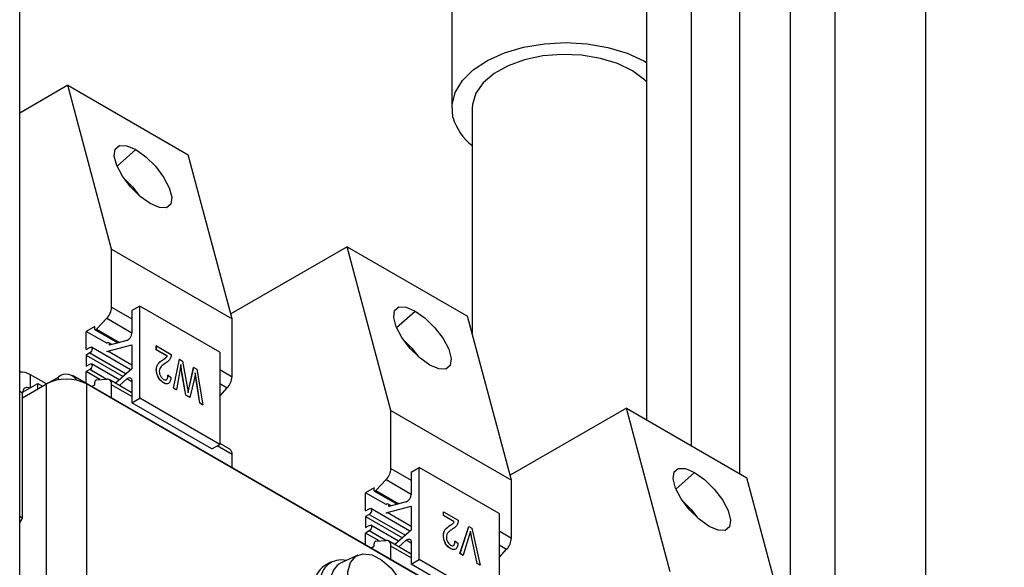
# Model space of a CAD drawing. Header units: millimetres. Extents: x 5 to 414, y 6 to 290.
# Tile 104 of 107: x 379 to 391, y 210 to 217. Entities that reach past the tile are written whole.
import ezdxf

# ---------------------------------------------------------------- set-up
doc = ezdxf.new("R2010")
doc.units = ezdxf.units.MM

msp = doc.modelspace()

# ---------------------------------------------------------------- linework, layer by layer
at = {"color": 7, "linetype": 'Continuous', "lineweight": 25}
for p, q in [((388.5911, 225.6032), (388.5911, 209.3808)), ((389.1625, 207.1403), (389.1625, 225.6032)), ((386.7728, 224.5536), (386.7728, 212.1562)), ((387.3442, 211.8263), (387.3442, 224.5536)), ((378.8405, 184.2961), (378.8405, 220.4572)), ((384.3096, 218.3115), (384.3096, 216.0952)), ((387.9507, 218.0488), (387.9507, 211.4761)), ((390.3079, 206.6698), (390.3079, 218.0488)), ((379.4477, 216.3848), (378.8405, 216.0343)), ((380.0026, 214.3139), (379.4477, 216.3848)), ((379.4477, 216.3848), (380.973, 215.5043)), ((384.5667, 216.0952), (384.5667, 213.2462)), ((380.0738, 215.3614), (380.3104, 215.5712)), ((381.5279, 213.4333), (380.973, 215.5043)), ((382.9832, 214.3438), (381.5116, 213.4942)), ((383.5381, 212.2728), (382.9832, 214.3438)), ((382.9832, 214.3438), (384.5086, 213.4633)), ((380.0026, 213.5804), (380.0026, 214.3139)), ((380.0026, 214.3139), (381.5279, 213.4333)), ((380.0026, 213.5804), (380.2602, 213.4317)), ((380.3612, 213.5936), (380.2602, 213.5352)), ((380.3612, 212.4271), (380.3612, 213.5936)), ((381.3713, 213.0104), (380.3612, 213.5936)), ((380.2602, 213.5352), (380.2602, 213.2521)), ((383.6093, 213.3204), (383.8459, 213.5302)), ((385.0634, 211.3923), (384.5086, 213.4633)), ((379.7899, 213.3352), (379.6819, 213.2728)), ((379.7899, 213.304), (379.7899, 213.3352)), ((379.9422, 213.4388), (379.814, 213.2997)), ((379.9422, 213.4388), (380.2602, 213.2552)), ((381.5279, 212.6999), (381.5279, 213.4333)), ((379.6819, 213.0439), (379.6819, 213.2728)), ((379.9413, 213.123), (379.6819, 213.2728)), ((379.795, 213.2929), (380.0806, 213.128)), ((379.814, 213.2997), (380.1017, 213.1337)), ((379.9542, 213.0217), (380.2602, 213.1036)), ((380.0053, 213.1078), (379.9685, 213.1291)), ((380.1966, 213.1591), (379.9773, 213.1003)), ((379.9773, 213.1003), (379.9773, 213.1095)), ((379.9882, 213.1032), (379.9773, 213.1095)), ((380.2602, 213.1036), (380.2602, 212.8004)), ((380.5705, 213.0892), (380.5695, 213.0886)), ((380.5695, 213.0409), (380.5695, 213.0886)), ((380.5705, 213.0414), (380.5705, 213.0892)), ((380.5705, 213.0892), (380.7588, 212.9805)), ((379.6819, 213.0439), (379.7273, 213.0701)), ((379.7273, 213.0001), (379.6819, 212.9739)), ((379.6819, 212.9739), (379.6819, 212.8339)), ((379.6819, 212.9739), (380.1507, 212.7033)), ((379.7273, 213.0001), (380.1865, 212.735)), ((380.2442, 212.7862), (379.7487, 213.0722)), ((380.2602, 212.845), (379.9542, 213.0217)), ((380.5705, 213.0414), (380.5695, 213.0409)), ((380.7073, 212.9613), (380.5695, 213.0409)), ((380.7083, 212.9619), (380.5705, 213.0414)), ((380.7083, 212.9619), (380.7073, 212.9613)), ((381.3713, 213.0104), (381.3713, 211.8439)), ((379.6819, 212.8339), (379.7273, 212.8601)), ((380.1008, 212.659), (379.7487, 212.8623)), ((380.6537, 212.9142), (380.6527, 212.9136)), ((380.785, 212.5559), (380.8608, 212.9204)), ((380.786, 212.5565), (380.8618, 212.921)), ((380.8618, 212.921), (380.8608, 212.9204)), ((380.8618, 212.921), (380.9024, 212.8976)), ((380.9024, 212.8976), (380.9632, 212.5514)), ((379.1793, 212.6078), (378.9773, 212.7244)), ((378.9773, 212.5611), (378.9773, 212.7244)), ((391.0251, 206.0651), (379.5094, 212.713)), ((379.7273, 212.7902), (379.6819, 212.7639)), ((379.6819, 212.6134), (379.6819, 212.7639)), ((379.8557, 212.6636), (379.6819, 212.7639)), ((379.9368, 212.6692), (379.7273, 212.7902)), ((380.2602, 212.8004), (380.0531, 212.6168)), ((380.5705, 212.79), (380.5695, 212.7894)), ((380.7175, 212.718), (380.7164, 212.7174)), ((380.7175, 212.718), (380.7542, 212.6915)), ((380.8668, 212.7722), (380.8233, 212.535)), ((380.9797, 212.5407), (381.0417, 212.816)), ((380.9808, 212.5413), (381.0427, 212.8166)), ((381.0427, 212.8166), (381.0417, 212.816)), ((381.0427, 212.8166), (381.083, 212.7933)), ((381.0641, 212.7471), (381.051, 212.6792)), ((381.083, 212.7933), (381.1568, 212.3424)), ((381.3713, 212.7903), (381.5279, 212.6999)), ((378.8763, 212.4328), (379.1793, 212.6077)), ((378.8768, 212.5031), (379.0682, 212.6136)), ((379.0682, 212.5436), (379.0682, 212.6136)), ((379.0682, 212.6136), (379.1288, 212.5786)), ((379.1793, 212.6078), (379.3308, 212.6953)), ((379.1793, 212.6077), (379.1793, 212.6078)), ((379.1793, 191.8443), (379.1793, 212.6077)), ((379.3308, 212.6597), (379.3308, 212.6953)), ((379.6844, 212.6077), (379.6844, 191.8443)), ((391.3011, 205.9015), (379.6844, 212.6077)), ((379.7498, 212.5742), (379.7899, 212.5974)), ((379.7899, 212.5974), (379.7899, 212.6286)), ((379.814, 212.6606), (379.9422, 212.6696)), ((380.2602, 212.4973), (379.973, 212.6631)), ((380.0026, 212.4282), (380.0026, 212.5977)), ((380.2602, 212.449), (380.0026, 212.5977)), ((380.1026, 212.5882), (380.1966, 212.6715)), ((380.2602, 212.6348), (380.1966, 212.6715)), ((380.2602, 212.6519), (380.2602, 212.3688)), ((380.6601, 212.6239), (380.659, 212.6233)), ((380.903, 212.6956), (380.902, 212.695)), ((380.9432, 212.4646), (380.902, 212.695)), ((380.9442, 212.4652), (380.903, 212.6956)), ((381.051, 212.6792), (380.9952, 212.4357)), ((381.0762, 212.6567), (381.0752, 212.6561)), ((381.1186, 212.3634), (381.0752, 212.6561)), ((381.1196, 212.3639), (381.0762, 212.6567)), ((381.3713, 212.6138), (381.4675, 212.5582)), ((378.8763, 212.4911), (378.8405, 212.5118)), ((378.8763, 210.9164), (378.8763, 212.4911)), ((380.786, 212.5565), (380.785, 212.5559)), ((380.8223, 212.5344), (380.785, 212.5559)), ((380.8233, 212.535), (380.786, 212.5565)), ((380.8233, 212.535), (380.8223, 212.5344)), ((380.9442, 212.4652), (380.9432, 212.4646)), ((380.9942, 212.4351), (380.9432, 212.4646)), ((380.9952, 212.4357), (380.9442, 212.4652)), ((380.9632, 212.5514), (380.9723, 212.4983)), ((380.9808, 212.5413), (380.9797, 212.5407)), ((381.3713, 212.4539), (381.4675, 212.5582)), ((380.2602, 212.3688), (380.3612, 212.4271)), ((381.2703, 211.7856), (380.2602, 212.3688)), ((381.3713, 211.8439), (380.3612, 212.4271)), ((380.9952, 212.4357), (380.9942, 212.4351)), ((381.1196, 212.3639), (381.1186, 212.3634)), ((381.1558, 212.3419), (381.1186, 212.3634)), ((381.1568, 212.3424), (381.1196, 212.3639)), ((381.1568, 212.3424), (381.1558, 212.3419)), ((383.5381, 211.5394), (383.5381, 212.2728)), ((383.5381, 212.2728), (385.0634, 211.3923)), ((386.5188, 212.3028), (385.0471, 211.4532)), ((387.0737, 210.2318), (386.5188, 212.3028)), ((386.5188, 212.3028), (388.0441, 211.4222)), ((381.2703, 211.7856), (381.3713, 211.8439)), ((381.4983, 211.7825), (381.3713, 211.8558)), ((381.5279, 211.7171), (381.3398, 211.8257)), ((381.5279, 211.5477), (381.5279, 211.7171)), ((383.5381, 211.5394), (383.7957, 211.3907)), ((383.7957, 211.4942), (383.8967, 211.5525)), ((383.7957, 211.4942), (383.7957, 211.2111)), ((383.8967, 210.3861), (383.8967, 211.5525)), ((384.9069, 210.9694), (383.8967, 211.5525)), ((387.1448, 211.2794), (387.3815, 211.4892)), ((383.4777, 211.3978), (383.3496, 211.2587)), ((383.4777, 211.3978), (383.7957, 211.2142)), ((385.0634, 210.6589), (385.0634, 211.3923)), ((388.599, 209.3513), (388.0441, 211.4222)), ((383.3255, 211.2942), (383.2174, 211.2318)), ((383.2174, 211.0029), (383.2174, 211.2318)), ((383.4768, 211.082), (383.2174, 211.2318)), ((383.3255, 211.263), (383.3255, 211.2942)), ((383.3305, 211.2518), (383.6161, 211.087)), ((383.3496, 211.2587), (383.6372, 211.0926)), ((383.5409, 211.0668), (383.504, 211.0881)), ((383.7321, 211.1181), (383.5129, 211.0593)), ((383.2174, 211.0029), (383.2629, 211.0291)), ((383.2629, 210.9591), (383.2174, 210.9329)), ((383.2629, 210.9591), (383.722, 210.694)), ((383.7797, 210.7452), (383.2843, 211.0312)), ((383.4897, 210.9807), (383.7957, 211.0626)), ((383.7957, 210.804), (383.4897, 210.9807)), ((383.5129, 211.0593), (383.5129, 211.0685)), ((383.5237, 211.0622), (383.5129, 211.0685)), ((383.7957, 211.0626), (383.7957, 210.7593)), ((384.203, 210.9922), (384.202, 210.9916)), ((384.202, 210.9439), (384.202, 210.9916)), ((384.203, 210.9444), (384.203, 210.9922)), ((384.203, 210.9922), (384.3913, 210.8835)), ((384.9069, 210.9694), (384.9069, 209.8029)), ((378.8405, 210.937), (378.8763, 210.9164)), ((378.8763, 210.9164), (378.8405, 210.8544)), ((383.2174, 210.9329), (383.2174, 210.7929)), ((383.2174, 210.9329), (383.6862, 210.6622)), ((384.203, 210.9444), (384.202, 210.9439)), ((384.3398, 210.8643), (384.202, 210.9439)), ((384.3408, 210.8649), (384.203, 210.9444)), ((384.3408, 210.8649), (384.3398, 210.8643)), ((383.2174, 210.7929), (383.2629, 210.8191)), ((383.2629, 210.7491), (383.2174, 210.7229)), ((383.2174, 210.5724), (383.2174, 210.7229)), ((383.3912, 210.6225), (383.2174, 210.7229)), ((383.4723, 210.6282), (383.2629, 210.7491)), ((383.6363, 210.618), (383.2843, 210.8212)), ((383.7957, 210.7593), (383.5887, 210.5758)), ((384.2862, 210.8172), (384.2852, 210.8166)), ((384.4118, 210.4622), (384.5232, 210.8062)), ((384.4128, 210.4628), (384.5242, 210.8068)), ((384.5242, 210.8068), (384.5232, 210.8062)), ((384.5242, 210.8068), (384.5621, 210.7849)), ((384.5621, 210.7849), (384.6679, 210.3156)), ((384.9069, 210.7492), (385.0634, 210.6589)), ((383.3255, 210.5564), (383.3255, 210.5876)), ((383.3496, 210.6196), (383.4777, 210.6286)), ((383.7957, 210.4563), (383.5085, 210.622)), ((383.6382, 210.5472), (383.7321, 210.6305)), ((383.7957, 210.5938), (383.7321, 210.6305)), ((383.7957, 210.6109), (383.7957, 210.3277)), ((384.203, 210.693), (384.202, 210.6924)), ((384.35, 210.621), (384.349, 210.6204)), ((384.35, 210.621), (384.3867, 210.5945)), ((384.5296, 210.6915), (384.451, 210.4408)), ((384.5593, 210.6744), (384.5583, 210.6738)), ((384.629, 210.3368), (384.5583, 210.6738)), ((384.6301, 210.3374), (384.5593, 210.6744)), ((383.2853, 210.5332), (383.3255, 210.5564)), ((383.5381, 210.3872), (383.5381, 210.5566)), ((383.7957, 210.4079), (383.5381, 210.5566)), ((384.2926, 210.5269), (384.2916, 210.5263)), ((384.4128, 210.4628), (384.4118, 210.4622)), ((384.45, 210.4402), (384.4118, 210.4622)), ((384.451, 210.4408), (384.4128, 210.4628)), ((384.9069, 210.5727), (385.0031, 210.5172)), ((384.9069, 210.4129), (385.0031, 210.5172)), ((382.7773, 210.3536), (382.6965, 210.3069)), ((383.1215, 210.4442), (382.9094, 210.3464)), ((383.7957, 210.3277), (383.8967, 210.3861)), ((384.9069, 209.8029), (383.8967, 210.3861)), ((384.451, 210.4408), (384.45, 210.4402)), ((384.6301, 210.3374), (384.629, 210.3368)), ((384.6669, 210.315), (384.629, 210.3368)), ((384.6679, 210.3156), (384.6301, 210.3374)), ((384.8059, 209.7446), (383.7957, 210.3277)), ((384.6679, 210.3156), (384.6669, 210.315))]:
    msp.add_line(p, q, dxfattribs=at)
at = {"color": 7, "linetype": 'Continuous', "lineweight": 25, "flags": 128}
for points in [[(384.3232, 215.9814), (384.3116, 216.1388), (384.3518, 216.2947), (384.4423, 216.4433), (384.58, 216.5794), (384.7598, 216.6979), (384.9752, 216.7947), (385.2184, 216.8662), (385.4807, 216.9098), (385.7525, 216.924), (386.0241, 216.9083), (386.2856, 216.8631), (386.5275, 216.7902), (386.7413, 216.6922), (386.7728, 216.6741)], [(386.7728, 216.4285), (386.7459, 216.4547), (386.5946, 216.567), (386.4061, 216.6586), (386.1888, 216.7256), (385.9521, 216.765), (385.7063, 216.7752), (385.4623, 216.7557), (385.2306, 216.7073), (385.0214, 216.6321), (384.8439, 216.5335), (384.7057, 216.4157), (384.613, 216.284), (384.5698, 216.1439), (384.5667, 216.0952)], [(380.4934, 214.8882), (380.367, 214.9786), (380.2447, 215.0993), (380.1415, 215.2357), (380.0696, 215.3714), (380.0378, 215.49), (380.05, 215.5772), (380.1045, 215.6225), (380.195, 215.6205), (380.3104, 215.5712)], [(380.3104, 215.5712), (380.4368, 215.4808), (380.5591, 215.3601), (380.6623, 215.2237), (380.7342, 215.088), (380.766, 214.9694), (380.7538, 214.8822), (380.6993, 214.8369), (380.6088, 214.839), (380.4934, 214.8882)], [(380.1606, 215.207), (380.2663, 215.1006), (380.3505, 214.9929)], [(384.0289, 212.8472), (383.9025, 212.9376), (383.7803, 213.0583), (383.677, 213.1947), (383.6051, 213.3304), (383.5734, 213.449), (383.5855, 213.5362), (383.6401, 213.5815), (383.7305, 213.5794), (383.8459, 213.5302)], [(383.8459, 213.5302), (383.9724, 213.4398), (384.0946, 213.3191), (384.1979, 213.1827), (384.2697, 213.047), (384.3015, 212.9284), (384.2894, 212.8412), (384.2348, 212.7959), (384.1443, 212.7979), (384.0289, 212.8472)], [(379.814, 213.2997), (379.81, 213.296), (379.8057, 213.2933), (379.8016, 213.2919), (379.7977, 213.2919), (379.7945, 213.2932), (379.792, 213.2957), (379.7905, 213.2994), (379.7899, 213.304)], [(379.9773, 213.1095), (379.975, 213.1216), (379.9685, 213.1291), (379.9586, 213.131), (379.947, 213.127), (379.9394, 213.1215)], [(383.6962, 213.166), (383.8019, 213.0596), (383.886, 212.9519)], [(379.7273, 213.0701), (379.7389, 213.0741), (379.7487, 213.0722), (379.7553, 213.0647), (379.7576, 213.0526), (379.7553, 213.0379), (379.7487, 213.0227), (379.7389, 213.0095), (379.7273, 213.0001)], [(379.9394, 213.0208), (379.9464, 213.0204), (379.9542, 213.0217)], [(379.7273, 212.8601), (379.7389, 212.8642), (379.7487, 212.8623), (379.7553, 212.8547), (379.7576, 212.8426), (379.7553, 212.8279), (379.7487, 212.8128), (379.7389, 212.7995), (379.7273, 212.7902)], [(380.1966, 212.6715), (380.208, 212.6801), (380.2195, 212.6856), (380.2305, 212.6879), (380.2404, 212.6868), (380.2487, 212.6823), (380.255, 212.6747), (380.2589, 212.6644), (380.2602, 212.6519)], [(378.9666, 212.555), (378.9576, 212.5586), (378.9386, 212.5629), (378.9212, 212.5622), (378.9059, 212.5565), (378.8933, 212.5461), (378.884, 212.5313), (378.8782, 212.5128), (378.8763, 212.4911)], [(387.5645, 210.8061), (387.438, 210.8965), (387.3158, 211.0172), (387.2125, 211.1537), (387.1407, 211.2894), (387.1089, 211.408), (387.121, 211.4952), (387.1756, 211.5405), (387.2661, 211.5384), (387.3815, 211.4892)], [(387.3815, 211.4892), (387.5079, 211.3988), (387.6301, 211.2781), (387.7334, 211.1417), (387.8053, 211.006), (387.837, 210.8874), (387.8249, 210.8001), (387.7703, 210.7548), (387.6799, 210.7569), (387.5645, 210.8061)], [(383.3496, 211.2587), (383.3455, 211.255), (383.3412, 211.2523), (383.3371, 211.2509), (383.3333, 211.2509), (383.33, 211.2522), (383.3276, 211.2547), (383.326, 211.2584), (383.3255, 211.263)], [(383.5129, 211.0685), (383.5106, 211.0805), (383.504, 211.0881), (383.4942, 211.09), (383.4826, 211.086), (383.475, 211.0805)], [(387.2317, 211.1249), (387.3374, 211.0185), (387.4215, 210.9108)], [(383.2629, 211.0291), (383.2744, 211.0331), (383.2843, 211.0312), (383.2908, 211.0237), (383.2932, 211.0116), (383.2908, 210.9969), (383.2843, 210.9817), (383.2744, 210.9685), (383.2629, 210.9591)], [(383.475, 210.9798), (383.4819, 210.9794), (383.4897, 210.9807)], [(383.2629, 210.8191), (383.2744, 210.8232), (383.2843, 210.8212), (383.2908, 210.8137), (383.2932, 210.8016), (383.2908, 210.7869), (383.2843, 210.7718), (383.2744, 210.7585), (383.2629, 210.7491)], [(383.7321, 210.6305), (383.7435, 210.6391), (383.7551, 210.6446), (383.766, 210.6469), (383.7759, 210.6457), (383.7842, 210.6413), (383.7905, 210.6337), (383.7944, 210.6234), (383.7957, 210.6109)], [(382.995, 210.233), (383.0273, 210.3499), (383.0942, 210.4286), (383.1893, 210.4615), (383.3031, 210.4452), (383.4247, 210.3815), (383.542, 210.2766), (383.6436, 210.1406), (383.7196, 209.987), (383.7625, 209.8308), (383.7681, 209.6872), (383.7358, 209.5703), (383.6689, 209.4916), (383.5738, 209.4587), (383.46, 209.475), (383.3384, 209.5387), (383.2211, 209.6436), (383.1195, 209.7796), (383.0435, 209.9332), (383.0006, 210.0894), (382.995, 210.233)]]:
    msp.add_lwpolyline(points, dxfattribs=at)
at = {"color": 7, "linetype": 'Continuous', "lineweight": 25}
for centre, radius, start, end in [((385.0015, 216.1786), 0.7064, 196.21649, 232.01621), ((379.7806, 213.5914), 0.2223, 316.65146, 357.1772), ((380.1567, 213.2546), 0.1035, 292.66417, 358.64196), ((378.8633, 212.5487), 0.2095, 57.03243, 96.25627), ((379.4291, 212.577), 0.1538, 29.98689, 129.73748), ((379.4318, 212.1203), 0.5489, 62.60967, 117.39033), ((379.8234, 212.6286), 0.0334, 106.23416, 179.9367), ((379.9426, 212.6086), 0.061, 349.65496, 90.35618), ((381.3059, 212.7108), 0.2223, 316.65173, 357.17705), ((381.4572, 211.7245), 0.0711, 354.00543, 54.68266), ((383.3161, 211.5504), 0.2223, 316.65146, 357.1772), ((383.6923, 211.2135), 0.1035, 292.66417, 358.64196), ((383.3589, 210.5875), 0.0334, 106.23416, 179.9367), ((383.4781, 210.5676), 0.061, 349.65496, 90.35618), ((384.8414, 210.6698), 0.2223, 316.65173, 357.17705), ((382.9068, 210.1224), 0.26, 75.86665, 181.44453), ((383.0251, 210.128), 0.2471, 117.91617, 180.2291), ((382.8514, 210.0673), 0.2853, 122.89411, 179.62968)]:
    msp.add_arc(centre, radius, start, end, dxfattribs=at)
for points, knots in [([(380.6527, 212.9136), (380.6595, 212.9181), (380.6707, 212.9255), (380.686, 212.9363), (380.6982, 212.9468), (380.7042, 212.9565), (380.7073, 212.9613)], [0, 0, 0, 0, 0.3400533, 0.5600752, 0.7800781, 1, 1, 1, 1]), ([(380.6537, 212.9142), (380.6605, 212.9187), (380.6717, 212.9261), (380.687, 212.9369), (380.6992, 212.9473), (380.7052, 212.9571), (380.7083, 212.9619)], [0, 0, 0, 0, 0.3400533, 0.5600752, 0.7800781, 1, 1, 1, 1]), ([(380.7588, 212.9805), (380.7569, 212.9651), (380.7532, 212.9342), (380.7266, 212.8978), (380.7016, 212.881), (380.6863, 212.8708)], [0, 0, 0, 0, 0.2789983, 0.5591533, 1, 1, 1, 1]), ([(380.5695, 212.7894), (380.5713, 212.8073), (380.5749, 212.8431), (380.6075, 212.8819), (380.6355, 212.9015), (380.6527, 212.9136)], [0, 0, 0, 0, 0.279141, 0.5590777, 1, 1, 1, 1]), ([(380.5705, 212.79), (380.5723, 212.8079), (380.5759, 212.8437), (380.6085, 212.8825), (380.6365, 212.9021), (380.6537, 212.9142)], [0, 0, 0, 0, 0.279141, 0.5590777, 1, 1, 1, 1]), ([(380.6863, 212.8708), (380.6663, 212.8584), (380.6383, 212.8412), (380.6119, 212.8044), (380.6088, 212.7801), (380.6073, 212.768)], [0, 0, 0, 0, 0.5606052, 0.780638, 1, 1, 1, 1]), ([(380.8805, 212.8532), (380.8781, 212.8379), (380.8739, 212.8107), (380.869, 212.784), (380.8668, 212.7722)], [0, 0, 0, 0, 0.55999649, 1, 1, 1, 1]), ([(380.902, 212.695), (380.8969, 212.7248), (380.8878, 212.7779), (380.882, 212.8298), (380.8794, 212.8526)], [0, 0, 0, 0, 0.5599986, 1, 1, 1, 1]), ([(380.903, 212.6956), (380.8979, 212.7253), (380.8888, 212.7785), (380.883, 212.8303), (380.8805, 212.8532)], [0, 0, 0, 0, 0.5599986, 1, 1, 1, 1]), ([(380.659, 212.6233), (380.6448, 212.633), (380.6164, 212.6524), (380.5874, 212.703), (380.572, 212.7498), (380.5703, 212.7762), (380.5695, 212.7894)], [0, 0, 0, 0, 0.2796935, 0.5582605, 0.779102, 1, 1, 1, 1]), ([(380.6601, 212.6239), (380.6458, 212.6336), (380.6174, 212.653), (380.5884, 212.7036), (380.573, 212.7503), (380.5714, 212.7768), (380.5705, 212.79)], [0, 0, 0, 0, 0.2796935, 0.5582605, 0.779102, 1, 1, 1, 1]), ([(380.6073, 212.768), (380.6079, 212.7576), (380.6092, 212.737), (380.6228, 212.7055), (380.6411, 212.6796), (380.6547, 212.6702), (380.6614, 212.6655)], [0, 0, 0, 0, 0.2804253, 0.5599428, 0.7799288, 1, 1, 1, 1]), ([(380.6614, 212.6655), (380.6679, 212.6625), (380.6809, 212.6563), (380.6975, 212.6596), (380.7148, 212.6759), (380.7164, 212.7007), (380.7175, 212.718)], [0, 0, 0, 0, 0.1869992, 0.3738594, 0.5610311, 1, 1, 1, 1]), ([(380.7013, 212.6657), (380.7035, 212.6674), (380.7153, 212.6772), (380.7159, 212.6993), (380.7164, 212.7174)], [0, 0, 0, 0, 0.18090277, 1, 1, 1, 1]), ([(381.0752, 212.6561), (381.0727, 212.6731), (381.0682, 212.7034), (381.0647, 212.7334), (381.0631, 212.7466)], [0, 0, 0, 0, 0.55998987, 1, 1, 1, 1]), ([(381.0762, 212.6567), (381.0737, 212.6737), (381.0692, 212.704), (381.0657, 212.734), (381.0641, 212.7471)], [0, 0, 0, 0, 0.55998987, 1, 1, 1, 1]), ([(380.7074, 212.6124), (380.7029, 212.6112), (380.6888, 212.6073), (380.671, 212.6169), (380.659, 212.6233)], [0, 0, 0, 0, 0.3267042, 1, 1, 1, 1]), ([(380.7542, 212.6915), (380.7524, 212.6755), (380.7489, 212.6437), (380.7279, 212.613), (380.6951, 212.6069), (380.6717, 212.6182), (380.6601, 212.6239)], [0, 0, 0, 0, 0.28092003, 0.56010549, 0.77977359, 1, 1, 1, 1]), ([(380.9713, 212.4977), (380.9727, 212.5058), (380.9752, 212.5204), (380.9784, 212.5345), (380.9797, 212.5407)], [0, 0, 0, 0, 0.5599988, 1, 1, 1, 1]), ([(380.9723, 212.4983), (380.9737, 212.5064), (380.9762, 212.521), (380.9794, 212.5351), (380.9808, 212.5413)], [0, 0, 0, 0, 0.5599988, 1, 1, 1, 1]), ([(384.2852, 210.8166), (384.292, 210.8211), (384.3032, 210.8285), (384.3185, 210.8393), (384.3307, 210.8498), (384.3368, 210.8595), (384.3398, 210.8643)], [0, 0, 0, 0, 0.3400533, 0.5600752, 0.7800781, 1, 1, 1, 1]), ([(384.2862, 210.8172), (384.293, 210.8217), (384.3042, 210.8291), (384.3195, 210.8399), (384.3317, 210.8503), (384.3378, 210.8601), (384.3408, 210.8649)], [0, 0, 0, 0, 0.3400533, 0.5600752, 0.7800781, 1, 1, 1, 1]), ([(384.3913, 210.8835), (384.3894, 210.8681), (384.3857, 210.8372), (384.3592, 210.8007), (384.3341, 210.784), (384.3188, 210.7738)], [0, 0, 0, 0, 0.2789983, 0.5591533, 1, 1, 1, 1]), ([(384.202, 210.6924), (384.2038, 210.7103), (384.2074, 210.7461), (384.24, 210.7849), (384.268, 210.8045), (384.2852, 210.8166)], [0, 0, 0, 0, 0.27914095, 0.55907765, 1, 1, 1, 1]), ([(384.203, 210.693), (384.2048, 210.7109), (384.2085, 210.7467), (384.241, 210.7855), (384.269, 210.8051), (384.2862, 210.8172)], [0, 0, 0, 0, 0.27914095, 0.55907765, 1, 1, 1, 1]), ([(384.3188, 210.7738), (384.2988, 210.7614), (384.2708, 210.7442), (384.2444, 210.7074), (384.2413, 210.6831), (384.2398, 210.671)], [0, 0, 0, 0, 0.5606052, 0.780638, 1, 1, 1, 1]), ([(384.5451, 210.747), (384.5424, 210.7365), (384.5376, 210.7177), (384.532, 210.6995), (384.5296, 210.6915)], [0, 0, 0, 0, 0.5599895, 1, 1, 1, 1]), ([(384.5583, 210.6738), (384.5555, 210.6874), (384.5506, 210.7116), (384.5461, 210.7358), (384.5441, 210.7464)], [0, 0, 0, 0, 0.56, 1, 1, 1, 1]), ([(384.5593, 210.6744), (384.5565, 210.688), (384.5516, 210.7122), (384.5471, 210.7364), (384.5451, 210.747)], [0, 0, 0, 0, 0.56, 1, 1, 1, 1]), ([(384.2916, 210.5263), (384.2773, 210.536), (384.2489, 210.5554), (384.22, 210.606), (384.2045, 210.6528), (384.2029, 210.6792), (384.202, 210.6924)], [0, 0, 0, 0, 0.2796935, 0.5582605, 0.779102, 1, 1, 1, 1]), ([(384.2926, 210.5269), (384.2783, 210.5366), (384.2499, 210.5559), (384.221, 210.6066), (384.2056, 210.6533), (384.2039, 210.6798), (384.203, 210.693)], [0, 0, 0, 0, 0.2796935, 0.5582605, 0.779102, 1, 1, 1, 1]), ([(384.2398, 210.671), (384.2404, 210.6606), (384.2417, 210.64), (384.2553, 210.6085), (384.2736, 210.5826), (384.2872, 210.5732), (384.2939, 210.5685)], [0, 0, 0, 0, 0.28042526, 0.55994282, 0.77992882, 1, 1, 1, 1]), ([(384.3867, 210.5945), (384.3849, 210.5785), (384.3814, 210.5467), (384.3605, 210.516), (384.3276, 210.5099), (384.3043, 210.5212), (384.2926, 210.5269)], [0, 0, 0, 0, 0.28092003, 0.56010549, 0.77977359, 1, 1, 1, 1]), ([(384.2939, 210.5685), (384.3004, 210.5654), (384.3134, 210.5593), (384.33, 210.5626), (384.3473, 210.5789), (384.3489, 210.6037), (384.35, 210.621)], [0, 0, 0, 0, 0.1869992, 0.3738594, 0.5610311, 1, 1, 1, 1]), ([(384.3339, 210.5687), (384.336, 210.5704), (384.3478, 210.5802), (384.3485, 210.6023), (384.349, 210.6204)], [0, 0, 0, 0, 0.1809028, 1, 1, 1, 1]), ([(384.34, 210.5154), (384.3354, 210.5142), (384.3213, 210.5103), (384.3035, 210.5199), (384.2916, 210.5263)], [0, 0, 0, 0, 0.3267042, 1, 1, 1, 1])]:
    msp.add_open_spline(points, degree=3, knots=knots, dxfattribs=at)

doc.saveas('drawing.dxf')
